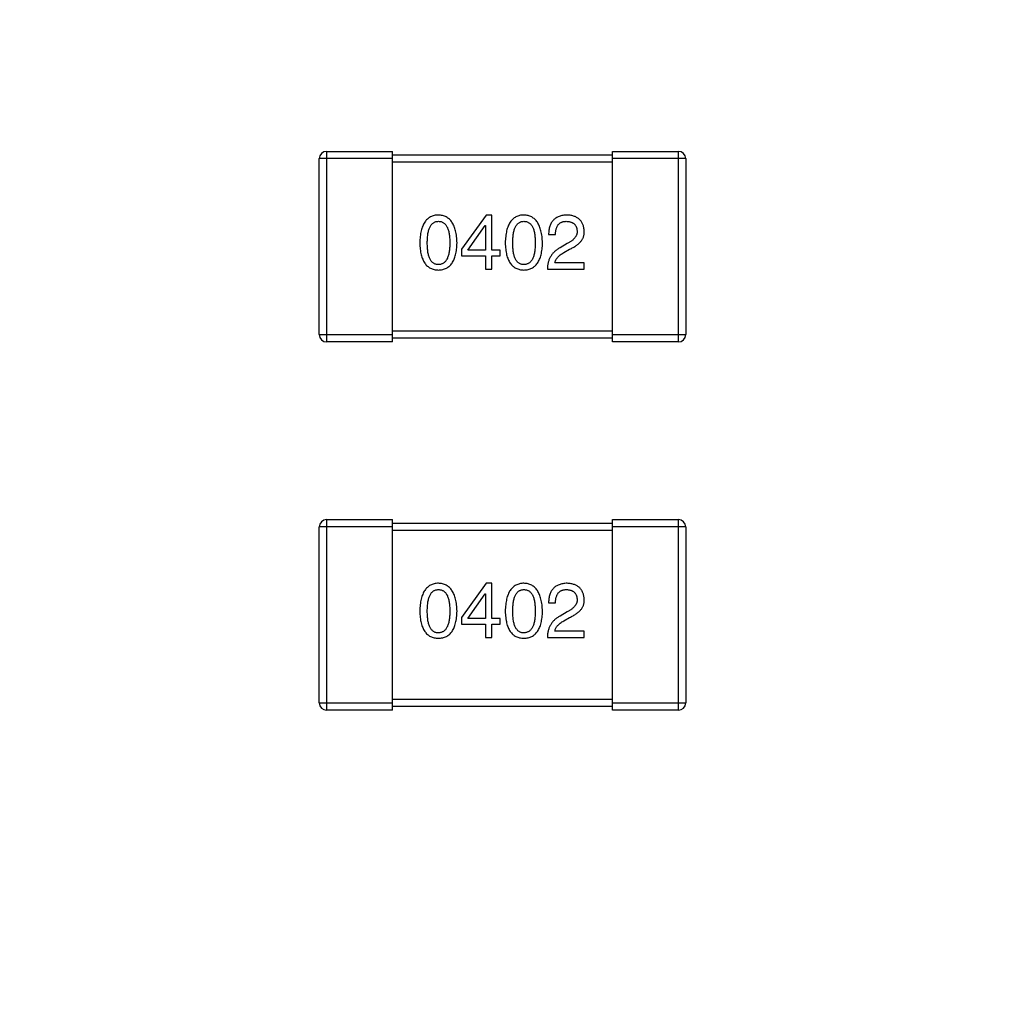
# Model space of a CAD drawing. Header units: millimetres. Extents: x 525 to 788, y 277 to 384.
# Tile 10 of 130: x 711.36 to 714.05, y 312.86 to 315.51. Entities that reach past the tile are written whole.
import ezdxf

# ---------------------------------------------------------------- set-up
doc = ezdxf.new("R2010")
doc.units = ezdxf.units.MM
doc.header["$LTSCALE"] = 5
doc.header["$PDMODE"] = 3
doc.header["$PDSIZE"] = 0.3125
doc.layers.get('0').update_dxf_attribs({"linetype": 'CONTINUOUS'})
doc.layers.get('Defpoints').update_dxf_attribs({"linetype": 'CONTINUOUS'})
doc.layers.add('dim', color=6, linetype='CONTINUOUS', lineweight=9)
doc.styles.add('Verdana', font='verdana.ttf', dxfattribs={"height": 3})
doc.dimstyles.new('aaaaaaaa 3.0', dxfattribs={"dimtxt": 3, "dimasz": 2.5, "dimexe": 1.25, "dimexo": 0.625, "dimtad": 1, "dimzin": 9, "dimdsep": 46, "dimtxsty": 'Verdana', "dimcen": 0, "dimazin": 0, "dimtfac": 1, "dimtofl": 0, "dimtmove": 0, "dimatfit": 3, "dimfxl": 1, "dimlwd": 25, "dimlwe": 25, "dimarcsym": 0})

# ---------------------------------------------------------------- blocks, each defined once
blk = doc.blocks.new('*D52')
at = {"layer": 'Defpoints', "color": 0}
for p in [(700.6283, 338.0612), (684.4141, 297.3629), (712.3971, 297.3629)]:
    blk.add_point(p, dxfattribs=at)
at = {"layer": 'dim', "color": 0, "lineweight": 25}
for p, q in [((700.0033, 338.0612), (683.1641, 338.0612)), ((684.4141, 335.5612), (684.4141, 299.8629)), ((711.7721, 297.3629), (683.1641, 297.3629))]:
    blk.add_line(p, q, dxfattribs=at)
at = {"layer": 'dim', "color": 0}
for points in [[(684.8308, 335.5612), (683.9974, 335.5612), (684.4141, 338.0612)], [(683.9974, 299.8629), (684.8308, 299.8629), (684.4141, 297.3629)]]:
    blk.add_solid(points, dxfattribs=at)
at = {"layer": 'dim', "color": 0, "insert": (682.2276, 317.7121), "char_height": 3, "attachment_point": 5, "rotation": 90, "style": 'Verdana'}
blk.add_mtext('40.7', dxfattribs=at)

msp = doc.modelspace()

# ---------------------------------------------------------------- linework, layer by layer
at = {"linetype": 'Continuous'}
for p, q in [((712.1975, 315.1548), (712.1975, 314.6348)), ((712.1975, 315.1548), (712.3775, 315.1548)), ((712.3775, 314.6348), (712.3775, 315.1548)), ((712.3775, 315.1448), (712.9775, 315.1448)), ((712.9775, 314.6348), (712.9775, 315.1548)), ((712.9775, 315.1548), (713.1575, 315.1548)), ((713.1575, 314.6348), (713.1575, 315.1548)), ((712.1775, 314.6548), (712.1775, 315.1348)), ((712.3775, 315.1348), (712.1775, 315.1348)), ((712.9775, 315.1248), (712.3775, 315.1248)), ((713.1775, 315.1348), (712.9775, 315.1348)), ((713.1775, 315.1348), (713.1775, 314.6548)), ((712.6331, 314.9811), (712.5659, 314.8876)), ((712.6486, 314.9811), (712.6331, 314.9811)), ((712.6486, 314.8852), (712.6486, 314.9811)), ((712.5831, 314.8852), (712.6298, 314.9524)), ((712.6298, 314.9524), (712.6306, 314.9524)), ((712.6306, 314.9524), (712.6306, 314.8852)), ((712.8031, 314.9278), (712.822, 314.9278)), ((712.8539, 314.9032), (712.8343, 314.8917)), ((712.5659, 314.8876), (712.5659, 314.8696)), ((712.6306, 314.8852), (712.5831, 314.8852)), ((712.6708, 314.8852), (712.6486, 314.8852)), ((712.6708, 314.8696), (712.6708, 314.8852)), ((712.8449, 314.8786), (712.8605, 314.8876)), ((712.5659, 314.8696), (712.6306, 314.8696)), ((712.6306, 314.8696), (712.6306, 314.8336)), ((712.6486, 314.8336), (712.6486, 314.8696)), ((712.6486, 314.8696), (712.6708, 314.8696)), ((712.9006, 314.8508), (712.8203, 314.8508)), ((712.9006, 314.8336), (712.9006, 314.8508)), ((712.6306, 314.8336), (712.6486, 314.8336)), ((712.7998, 314.8336), (712.9006, 314.8336)), ((712.1775, 314.6548), (712.3775, 314.6548)), ((712.3775, 314.6648), (712.9775, 314.6648)), ((712.9775, 314.6548), (713.1775, 314.6548)), ((712.3775, 314.6348), (712.1975, 314.6348)), ((712.9775, 314.6448), (712.3775, 314.6448)), ((713.1575, 314.6348), (712.9775, 314.6348)), ((712.1975, 314.1503), (712.1975, 313.6303)), ((712.1975, 314.1503), (712.3775, 314.1503)), ((712.3775, 313.6303), (712.3775, 314.1503)), ((712.9775, 313.6303), (712.9775, 314.1503)), ((712.9775, 314.1503), (713.1575, 314.1503)), ((713.1575, 313.6303), (713.1575, 314.1503)), ((712.1775, 313.6503), (712.1775, 314.1303)), ((712.3775, 314.1303), (712.1775, 314.1303)), ((712.3775, 314.1403), (712.9775, 314.1403)), ((712.9775, 314.1203), (712.3775, 314.1203)), ((713.1775, 314.1303), (712.9775, 314.1303)), ((713.1775, 314.1303), (713.1775, 313.6503)), ((712.6331, 313.9766), (712.5659, 313.8831)), ((712.6486, 313.9766), (712.6331, 313.9766)), ((712.6486, 313.8807), (712.6486, 313.9766)), ((712.5831, 313.8807), (712.6298, 313.9479)), ((712.6298, 313.9479), (712.6306, 313.9479)), ((712.6306, 313.9479), (712.6306, 313.8807)), ((712.8031, 313.9233), (712.822, 313.9233)), ((712.5659, 313.8831), (712.5659, 313.8651)), ((712.6306, 313.8807), (712.5831, 313.8807)), ((712.6708, 313.8807), (712.6486, 313.8807)), ((712.6708, 313.8651), (712.6708, 313.8807)), ((712.8539, 313.8987), (712.8343, 313.8872)), ((712.8449, 313.8741), (712.8605, 313.8831)), ((712.5659, 313.8651), (712.6306, 313.8651)), ((712.6306, 313.8651), (712.6306, 313.829)), ((712.6486, 313.829), (712.6486, 313.8651)), ((712.6486, 313.8651), (712.6708, 313.8651)), ((712.6306, 313.829), (712.6486, 313.829)), ((712.7998, 313.829), (712.9006, 313.829)), ((712.9006, 313.8462), (712.8203, 313.8462)), ((712.9006, 313.829), (712.9006, 313.8462)), ((712.1775, 313.6503), (712.3775, 313.6503)), ((712.3775, 313.6603), (712.9775, 313.6603)), ((712.9775, 313.6403), (712.3775, 313.6403)), ((712.9775, 313.6503), (713.1775, 313.6503)), ((712.3775, 313.6303), (712.1975, 313.6303)), ((713.1575, 313.6303), (712.9775, 313.6303))]:
    msp.add_line(p, q, dxfattribs=at)
for centre, radius, start, end in [((732.3971, 324.423), 35.9, 323.58286, 216.35846), ((712.1975, 315.1348), 0.02, 90, 180), ((713.1575, 315.1348), 0.02, 0, 90), ((712.1975, 314.6548), 0.02, 180, 270), ((713.1575, 314.6548), 0.02, 270, 0), ((712.1975, 314.1303), 0.02, 90, 180), ((713.1575, 314.1303), 0.02, 0, 90), ((712.1975, 313.6503), 0.02, 180, 270), ((713.1575, 313.6503), 0.02, 270, 0)]:
    msp.add_arc(centre, radius, start, end, dxfattribs=at)
for points, knots in [([(712.5026, 314.9811), (712.5006, 314.981), (712.4967, 314.9808), (712.491, 314.9799), (712.4858, 314.9783), (712.4809, 314.9761), (712.4764, 314.9734), (712.4722, 314.97), (712.4685, 314.9661), (712.4651, 314.9616), (712.4621, 314.9565), (712.4595, 314.9508), (712.4573, 314.9446), (712.4554, 314.9378), (712.4539, 314.9304), (712.4528, 314.9224), (712.452, 314.9138), (712.4518, 314.9079), (712.4517, 314.9049)], [0, 0, 0, 0, 0.057911, 0.113262, 0.165956, 0.217443, 0.268511, 0.319665, 0.372, 0.426129, 0.483365, 0.543779, 0.607756, 0.676562, 0.749704, 0.827713, 0.911177, 1, 1, 1, 1]), ([(712.5534, 314.9049), (712.5532, 314.9079), (712.553, 314.9137), (712.5521, 314.9222), (712.5509, 314.9301), (712.5494, 314.9375), (712.5475, 314.9442), (712.5452, 314.9505), (712.5426, 314.9561), (712.5396, 314.9612), (712.5362, 314.9657), (712.5325, 314.9697), (712.5284, 314.973), (712.5239, 314.9758), (712.5191, 314.978), (712.5139, 314.9797), (712.5083, 314.9807), (712.5045, 314.981), (712.5026, 314.9811)], [0, 0, 0, 0, 0.088475, 0.171606, 0.249595, 0.322626, 0.391327, 0.455765, 0.516374, 0.573675, 0.628522, 0.681161, 0.732559, 0.783563, 0.83504, 0.887639, 0.942585, 1, 1, 1, 1]), ([(712.7357, 314.9811), (712.7337, 314.981), (712.7298, 314.9808), (712.7242, 314.9799), (712.719, 314.9783), (712.714, 314.9761), (712.7095, 314.9734), (712.7054, 314.97), (712.7016, 314.9661), (712.6983, 314.9616), (712.6953, 314.9565), (712.6927, 314.9508), (712.6904, 314.9446), (712.6886, 314.9378), (712.6871, 314.9304), (712.686, 314.9224), (712.6852, 314.9138), (712.685, 314.9079), (712.6849, 314.9049)], [0, 0, 0, 0, 0.057911, 0.113262, 0.165956, 0.217443, 0.268511, 0.319665, 0.372, 0.426129, 0.483365, 0.543779, 0.607756, 0.676562, 0.749704, 0.827713, 0.911177, 1, 1, 1, 1]), ([(712.7865, 314.9049), (712.7864, 314.9079), (712.7861, 314.9137), (712.7853, 314.9222), (712.7841, 314.9301), (712.7825, 314.9375), (712.7806, 314.9442), (712.7784, 314.9505), (712.7757, 314.9561), (712.7727, 314.9612), (712.7694, 314.9657), (712.7656, 314.9697), (712.7615, 314.973), (712.7571, 314.9758), (712.7522, 314.978), (712.747, 314.9797), (712.7415, 314.9807), (712.7377, 314.981), (712.7357, 314.9811)], [0, 0, 0, 0, 0.088475, 0.171606, 0.249595, 0.322626, 0.391327, 0.455765, 0.516374, 0.573675, 0.628522, 0.681161, 0.732559, 0.783563, 0.83504, 0.887639, 0.942585, 1, 1, 1, 1]), ([(712.8539, 314.9811), (712.8519, 314.981), (712.848, 314.9808), (712.8423, 314.98), (712.837, 314.9788), (712.832, 314.9772), (712.8275, 314.9753), (712.8233, 314.9729), (712.8195, 314.9702), (712.8162, 314.967), (712.8132, 314.9635), (712.8105, 314.9595), (712.8083, 314.9552), (712.8065, 314.9505), (712.805, 314.9454), (712.804, 314.9398), (712.8033, 314.934), (712.8032, 314.9299), (712.8031, 314.9278)], [0, 0, 0, 0, 0.07282, 0.141057, 0.2062, 0.267672, 0.326735, 0.383519, 0.439188, 0.494454, 0.549628, 0.605958, 0.66397, 0.72402, 0.787502, 0.854127, 0.925065, 1, 1, 1, 1]), ([(712.9006, 314.9368), (712.9005, 314.9385), (712.9002, 314.9418), (712.8994, 314.9466), (712.8983, 314.9511), (712.8969, 314.9553), (712.8951, 314.9591), (712.893, 314.9627), (712.8906, 314.9659), (712.8878, 314.9689), (712.8847, 314.9715), (712.8812, 314.9738), (712.8775, 314.9758), (712.8734, 314.9775), (712.869, 314.9789), (712.8643, 314.98), (712.8592, 314.9807), (712.8557, 314.981), (712.8539, 314.9811)], [0, 0, 0, 0, 0.070688, 0.137741, 0.201612, 0.262778, 0.321223, 0.378455, 0.434411, 0.490146, 0.546362, 0.603392, 0.662208, 0.723401, 0.787372, 0.85442, 0.925153, 1, 1, 1, 1]), ([(712.4722, 314.9049), (712.4722, 314.9072), (712.4723, 314.9119), (712.4727, 314.9186), (712.4732, 314.9248), (712.474, 314.9306), (712.4751, 314.9359), (712.4764, 314.9407), (712.4779, 314.9451), (712.4797, 314.9491), (712.4817, 314.9526), (712.484, 314.9556), (712.4865, 314.9581), (712.4892, 314.9603), (712.4922, 314.9619), (712.4955, 314.9631), (712.4989, 314.9637), (712.5013, 314.9638), (712.5026, 314.9639)], [0, 0, 0, 0, 0.096452, 0.187278, 0.271765, 0.350519, 0.423437, 0.491321, 0.554011, 0.612224, 0.666281, 0.717003, 0.764884, 0.811423, 0.856783, 0.902993, 0.950236, 1, 1, 1, 1]), ([(712.5026, 314.9639), (712.5038, 314.9638), (712.5063, 314.9637), (712.5098, 314.9631), (712.5132, 314.9619), (712.5163, 314.9603), (712.5191, 314.9581), (712.5216, 314.9556), (712.5239, 314.9526), (712.526, 314.9491), (712.5279, 314.9451), (712.5294, 314.9407), (712.5307, 314.9359), (712.5318, 314.9306), (712.5327, 314.9248), (712.5333, 314.9186), (712.5336, 314.9119), (712.5337, 314.9072), (712.5337, 314.9049)], [0, 0, 0, 0, 0.050604, 0.098688, 0.145699, 0.191791, 0.238625, 0.286717, 0.337546, 0.391814, 0.449755, 0.512106, 0.579685, 0.652048, 0.730262, 0.814146, 0.904281, 1, 1, 1, 1]), ([(712.7054, 314.9049), (712.7054, 314.9072), (712.7054, 314.9119), (712.7058, 314.9186), (712.7064, 314.9248), (712.7072, 314.9306), (712.7083, 314.9359), (712.7095, 314.9407), (712.7111, 314.9451), (712.7129, 314.9491), (712.7149, 314.9526), (712.7171, 314.9556), (712.7196, 314.9581), (712.7224, 314.9603), (712.7254, 314.9619), (712.7286, 314.9631), (712.7321, 314.9637), (712.7345, 314.9638), (712.7357, 314.9639)], [0, 0, 0, 0, 0.096452, 0.187278, 0.271765, 0.350519, 0.423437, 0.491321, 0.554011, 0.612224, 0.666281, 0.717003, 0.764884, 0.811423, 0.856783, 0.902993, 0.950236, 1, 1, 1, 1]), ([(712.7357, 314.9639), (712.737, 314.9638), (712.7394, 314.9637), (712.743, 314.9631), (712.7463, 314.9619), (712.7494, 314.9603), (712.7522, 314.9581), (712.7548, 314.9556), (712.7571, 314.9526), (712.7592, 314.9491), (712.761, 314.9451), (712.7626, 314.9407), (712.7639, 314.9359), (712.765, 314.9306), (712.7658, 314.9248), (712.7664, 314.9186), (712.7668, 314.9119), (712.7668, 314.9072), (712.7669, 314.9049)], [0, 0, 0, 0, 0.050604, 0.098688, 0.145699, 0.191791, 0.238625, 0.286717, 0.337546, 0.391814, 0.449755, 0.512106, 0.579685, 0.652048, 0.730262, 0.814146, 0.904281, 1, 1, 1, 1]), ([(712.822, 314.9278), (712.822, 314.9293), (712.8221, 314.9321), (712.8225, 314.9362), (712.8232, 314.94), (712.824, 314.9435), (712.8252, 314.9468), (712.8264, 314.9498), (712.8279, 314.9525), (712.8297, 314.9549), (712.8316, 314.957), (712.8338, 314.9589), (712.8362, 314.9604), (712.8389, 314.9617), (712.8417, 314.9627), (712.8448, 314.9634), (712.848, 314.9638), (712.8503, 314.9638), (712.8515, 314.9639)], [0, 0, 0, 0, 0.082594, 0.15978, 0.232961, 0.301462, 0.365595, 0.426678, 0.484662, 0.540809, 0.595146, 0.648401, 0.702272, 0.757102, 0.813447, 0.872233, 0.934055, 1, 1, 1, 1]), ([(712.8515, 314.9639), (712.8526, 314.9638), (712.8548, 314.9637), (712.858, 314.9634), (712.8609, 314.9627), (712.8637, 314.962), (712.8663, 314.961), (712.8687, 314.9599), (712.8708, 314.9585), (712.8728, 314.957), (712.8745, 314.9552), (712.8761, 314.9533), (712.8774, 314.9511), (712.8786, 314.9488), (712.8795, 314.9463), (712.8802, 314.9436), (712.8807, 314.9407), (712.8809, 314.9387), (712.881, 314.9376)], [0, 0, 0, 0, 0.076112, 0.148436, 0.216883, 0.281466, 0.34298, 0.402356, 0.459881, 0.51546, 0.571111, 0.62658, 0.683162, 0.741007, 0.801404, 0.863825, 0.930544, 1, 1, 1, 1]), ([(712.881, 314.9376), (712.881, 314.9368), (712.8811, 314.9352), (712.881, 314.9328), (712.8805, 314.9304), (712.88, 314.9281), (712.879, 314.9258), (712.878, 314.9235), (712.8766, 314.9213), (712.875, 314.9192), (712.8732, 314.917), (712.8712, 314.9149), (712.8689, 314.9129), (712.8664, 314.9108), (712.8636, 314.9089), (712.8606, 314.9069), (712.8574, 314.905), (712.8551, 314.9038), (712.8539, 314.9032)], [0, 0, 0, 0, 0.052237, 0.103888, 0.155485, 0.207395, 0.259864, 0.31356, 0.369176, 0.4266, 0.486836, 0.550048, 0.61567, 0.685271, 0.75824, 0.834614, 0.915635, 1, 1, 1, 1]), ([(712.8605, 314.8876), (712.8622, 314.8884), (712.8655, 314.89), (712.8702, 314.8925), (712.8746, 314.895), (712.8786, 314.8977), (712.8823, 314.9005), (712.8857, 314.9033), (712.8887, 314.9063), (712.8914, 314.9093), (712.8938, 314.9124), (712.8958, 314.9156), (712.8975, 314.919), (712.8988, 314.9224), (712.8998, 314.9259), (712.9004, 314.9294), (712.9007, 314.9331), (712.9007, 314.9356), (712.9006, 314.9368)], [0, 0, 0, 0, 0.082731, 0.161257, 0.236138, 0.307554, 0.375712, 0.440848, 0.502916, 0.562567, 0.619798, 0.675716, 0.73039, 0.78386, 0.837315, 0.890547, 0.944917, 1, 1, 1, 1]), ([(712.4517, 314.9049), (712.4518, 314.9019), (712.452, 314.8962), (712.4528, 314.8879), (712.4539, 314.8802), (712.4554, 314.873), (712.4573, 314.8664), (712.4595, 314.8604), (712.4621, 314.8549), (712.4652, 314.85), (712.4685, 314.8456), (712.4722, 314.8418), (712.4764, 314.8386), (712.4809, 314.8359), (712.4858, 314.8338), (712.4911, 314.8323), (712.4967, 314.8314), (712.5006, 314.8312), (712.5026, 314.8311)], [0, 0, 0, 0, 0.087693, 0.170223, 0.247496, 0.319826, 0.387768, 0.451403, 0.511459, 0.568358, 0.622671, 0.675251, 0.726739, 0.778422, 0.830759, 0.884394, 0.940865, 1, 1, 1, 1]), ([(712.5026, 314.8458), (712.5013, 314.8459), (712.4989, 314.846), (712.4955, 314.8467), (712.4922, 314.8478), (712.4892, 314.8495), (712.4865, 314.8516), (712.484, 314.8541), (712.4817, 314.8572), (712.4797, 314.8607), (712.4779, 314.8646), (712.4764, 314.869), (712.4751, 314.8739), (712.474, 314.8792), (712.4732, 314.8849), (712.4727, 314.8912), (712.4723, 314.8979), (712.4722, 314.9025), (712.4722, 314.9049)], [0, 0, 0, 0, 0.049766, 0.097012, 0.143225, 0.188786, 0.235079, 0.282962, 0.333687, 0.387747, 0.445963, 0.508657, 0.576545, 0.649868, 0.72822, 0.812712, 0.903543, 1, 1, 1, 1]), ([(712.5337, 314.9049), (712.5337, 314.9025), (712.5336, 314.898), (712.5333, 314.8914), (712.5327, 314.8852), (712.5318, 314.8795), (712.5308, 314.8742), (712.5294, 314.8694), (712.5279, 314.865), (712.526, 314.8611), (712.524, 314.8576), (712.5216, 314.8545), (712.5191, 314.8519), (712.5162, 314.8498), (712.5132, 314.8481), (712.5098, 314.8468), (712.5063, 314.8461), (712.5038, 314.8459), (712.5026, 314.8458)], [0, 0, 0, 0, 0.094834, 0.184067, 0.267029, 0.344713, 0.417334, 0.484367, 0.546941, 0.604717, 0.65953, 0.710539, 0.759381, 0.806382, 0.853027, 0.900623, 0.949121, 1, 1, 1, 1]), ([(712.5026, 314.8311), (712.5045, 314.8312), (712.5084, 314.8314), (712.5141, 314.8323), (712.5193, 314.8338), (712.5242, 314.8359), (712.5287, 314.8386), (712.5329, 314.8418), (712.5366, 314.8456), (712.54, 314.8499), (712.543, 314.8549), (712.5456, 314.8604), (712.5478, 314.8664), (712.5497, 314.873), (712.5512, 314.8802), (712.5523, 314.8879), (712.5531, 314.8962), (712.5533, 314.9019), (712.5534, 314.9049)], [0, 0, 0, 0, 0.059134, 0.115603, 0.169236, 0.221572, 0.273254, 0.32474, 0.377319, 0.431815, 0.488555, 0.548609, 0.612242, 0.680182, 0.75251, 0.829782, 0.91231, 1, 1, 1, 1]), ([(712.6849, 314.9049), (712.685, 314.9019), (712.6852, 314.8962), (712.686, 314.8879), (712.6871, 314.8802), (712.6886, 314.873), (712.6904, 314.8664), (712.6927, 314.8604), (712.6953, 314.8549), (712.6983, 314.85), (712.7016, 314.8456), (712.7054, 314.8418), (712.7095, 314.8386), (712.7141, 314.8359), (712.719, 314.8338), (712.7242, 314.8323), (712.7298, 314.8314), (712.7337, 314.8312), (712.7357, 314.8311)], [0, 0, 0, 0, 0.087693, 0.170223, 0.247496, 0.319826, 0.387768, 0.451403, 0.511459, 0.568358, 0.622671, 0.675251, 0.726739, 0.778422, 0.830759, 0.884394, 0.940865, 1, 1, 1, 1]), ([(712.7357, 314.8458), (712.7345, 314.8459), (712.7321, 314.846), (712.7286, 314.8467), (712.7254, 314.8478), (712.7224, 314.8495), (712.7196, 314.8516), (712.7171, 314.8541), (712.7149, 314.8572), (712.7129, 314.8607), (712.7111, 314.8646), (712.7095, 314.869), (712.7083, 314.8739), (712.7072, 314.8792), (712.7064, 314.8849), (712.7058, 314.8912), (712.7054, 314.8979), (712.7054, 314.9025), (712.7054, 314.9049)], [0, 0, 0, 0, 0.049766, 0.097012, 0.143225, 0.188786, 0.235079, 0.282962, 0.333687, 0.387747, 0.445963, 0.508657, 0.576545, 0.649868, 0.72822, 0.812712, 0.903543, 1, 1, 1, 1]), ([(712.7669, 314.9049), (712.7668, 314.9025), (712.7668, 314.898), (712.7664, 314.8914), (712.7658, 314.8852), (712.765, 314.8795), (712.7639, 314.8742), (712.7626, 314.8694), (712.761, 314.865), (712.7592, 314.8611), (712.7571, 314.8576), (712.7548, 314.8545), (712.7522, 314.8519), (712.7494, 314.8498), (712.7463, 314.8481), (712.743, 314.8468), (712.7394, 314.8461), (712.737, 314.8459), (712.7357, 314.8458)], [0, 0, 0, 0, 0.094834, 0.184067, 0.267029, 0.344713, 0.417334, 0.484367, 0.546941, 0.604717, 0.65953, 0.710539, 0.759381, 0.806382, 0.853027, 0.900623, 0.949121, 1, 1, 1, 1]), ([(712.7357, 314.8311), (712.7377, 314.8312), (712.7416, 314.8314), (712.7472, 314.8323), (712.7525, 314.8338), (712.7574, 314.8359), (712.7619, 314.8386), (712.766, 314.8418), (712.7698, 314.8456), (712.7731, 314.8499), (712.7761, 314.8549), (712.7787, 314.8604), (712.781, 314.8664), (712.7828, 314.873), (712.7844, 314.8802), (712.7855, 314.8879), (712.7862, 314.8962), (712.7864, 314.9019), (712.7865, 314.9049)], [0, 0, 0, 0, 0.059134, 0.115603, 0.169236, 0.221572, 0.273254, 0.32474, 0.377319, 0.431815, 0.488555, 0.548609, 0.612242, 0.680182, 0.75251, 0.829782, 0.91231, 1, 1, 1, 1]), ([(712.8343, 314.8917), (712.8329, 314.891), (712.8302, 314.8895), (712.8264, 314.8869), (712.8228, 314.8843), (712.8195, 314.8814), (712.8164, 314.8784), (712.8136, 314.8751), (712.8111, 314.8718), (712.8088, 314.8682), (712.8068, 314.8645), (712.805, 314.8606), (712.8035, 314.8565), (712.8022, 314.8522), (712.8012, 314.8478), (712.8005, 314.8432), (712.8, 314.8384), (712.7999, 314.8352), (712.7998, 314.8336)], [0, 0, 0, 0, 0.065828, 0.130094, 0.192451, 0.254037, 0.313974, 0.373757, 0.433048, 0.492243, 0.551902, 0.611758, 0.672678, 0.734814, 0.798569, 0.863693, 0.930488, 1, 1, 1, 1]), ([(712.8203, 314.8508), (712.8206, 314.8521), (712.8211, 314.8547), (712.8227, 314.8585), (712.8249, 314.8621), (712.8277, 314.8657), (712.8311, 314.8691), (712.8351, 314.8724), (712.8398, 314.8757), (712.8432, 314.8776), (712.8449, 314.8786)], [0, 0, 0, 0, 0.103034, 0.208166, 0.318255, 0.434664, 0.559728, 0.695394, 0.841708, 1, 1, 1, 1]), ([(712.5026, 313.9766), (712.5006, 313.9765), (712.4967, 313.9763), (712.491, 313.9753), (712.4858, 313.9737), (712.4809, 313.9716), (712.4764, 313.9689), (712.4722, 313.9655), (712.4685, 313.9616), (712.4651, 313.9571), (712.4621, 313.952), (712.4595, 313.9463), (712.4573, 313.9401), (712.4554, 313.9332), (712.4539, 313.9258), (712.4528, 313.9179), (712.452, 313.9093), (712.4518, 313.9034), (712.4517, 313.9003)], [0, 0, 0, 0, 0.057911, 0.113262, 0.165956, 0.217443, 0.268511, 0.319665, 0.372, 0.426129, 0.483365, 0.543779, 0.607756, 0.676562, 0.749704, 0.827713, 0.911177, 1, 1, 1, 1]), ([(712.4722, 313.9003), (712.4722, 313.9027), (712.4723, 313.9073), (712.4727, 313.914), (712.4732, 313.9203), (712.474, 313.926), (712.4751, 313.9313), (712.4764, 313.9362), (712.4779, 313.9406), (712.4797, 313.9445), (712.4817, 313.948), (712.484, 313.9511), (712.4865, 313.9536), (712.4892, 313.9557), (712.4922, 313.9574), (712.4955, 313.9585), (712.4989, 313.9592), (712.5013, 313.9593), (712.5026, 313.9593)], [0, 0, 0, 0, 0.096452, 0.187278, 0.271765, 0.350519, 0.423437, 0.491321, 0.554011, 0.612224, 0.666281, 0.717003, 0.764884, 0.811423, 0.856783, 0.902993, 0.950236, 1, 1, 1, 1]), ([(712.5534, 313.9003), (712.5532, 313.9033), (712.553, 313.9092), (712.5521, 313.9177), (712.5509, 313.9256), (712.5494, 313.9329), (712.5475, 313.9397), (712.5452, 313.9459), (712.5426, 313.9516), (712.5396, 313.9567), (712.5362, 313.9612), (712.5325, 313.9651), (712.5284, 313.9685), (712.5239, 313.9713), (712.5191, 313.9735), (712.5139, 313.9751), (712.5083, 313.9762), (712.5045, 313.9764), (712.5026, 313.9766)], [0, 0, 0, 0, 0.088475, 0.171606, 0.249595, 0.322626, 0.391327, 0.455765, 0.516374, 0.573675, 0.628522, 0.681161, 0.732559, 0.783563, 0.83504, 0.887639, 0.942585, 1, 1, 1, 1]), ([(712.5026, 313.9593), (712.5038, 313.9593), (712.5063, 313.9592), (712.5098, 313.9585), (712.5132, 313.9574), (712.5163, 313.9557), (712.5191, 313.9536), (712.5216, 313.9511), (712.5239, 313.948), (712.526, 313.9446), (712.5279, 313.9406), (712.5294, 313.9362), (712.5307, 313.9313), (712.5318, 313.926), (712.5327, 313.9203), (712.5333, 313.914), (712.5336, 313.9073), (712.5337, 313.9027), (712.5337, 313.9003)], [0, 0, 0, 0, 0.050604, 0.098688, 0.145699, 0.191791, 0.238625, 0.286717, 0.337546, 0.391814, 0.449755, 0.512106, 0.579685, 0.652048, 0.730262, 0.814146, 0.904281, 1, 1, 1, 1]), ([(712.7357, 313.9766), (712.7337, 313.9765), (712.7298, 313.9763), (712.7242, 313.9753), (712.719, 313.9737), (712.714, 313.9716), (712.7095, 313.9689), (712.7054, 313.9655), (712.7016, 313.9616), (712.6983, 313.9571), (712.6953, 313.952), (712.6927, 313.9463), (712.6904, 313.9401), (712.6886, 313.9332), (712.6871, 313.9258), (712.686, 313.9179), (712.6852, 313.9093), (712.685, 313.9034), (712.6849, 313.9003)], [0, 0, 0, 0, 0.057911, 0.113262, 0.165956, 0.217443, 0.268511, 0.319665, 0.372, 0.426129, 0.483365, 0.543779, 0.607756, 0.676562, 0.749704, 0.827713, 0.911177, 1, 1, 1, 1]), ([(712.7054, 313.9003), (712.7054, 313.9027), (712.7054, 313.9073), (712.7058, 313.914), (712.7064, 313.9203), (712.7072, 313.926), (712.7083, 313.9313), (712.7095, 313.9362), (712.7111, 313.9406), (712.7129, 313.9445), (712.7149, 313.948), (712.7171, 313.9511), (712.7196, 313.9536), (712.7224, 313.9557), (712.7254, 313.9574), (712.7286, 313.9585), (712.7321, 313.9592), (712.7345, 313.9593), (712.7357, 313.9593)], [0, 0, 0, 0, 0.096452, 0.187278, 0.271765, 0.350519, 0.423437, 0.491321, 0.554011, 0.612224, 0.666281, 0.717003, 0.764884, 0.811423, 0.856783, 0.902993, 0.950236, 1, 1, 1, 1]), ([(712.7865, 313.9003), (712.7864, 313.9033), (712.7861, 313.9092), (712.7853, 313.9177), (712.7841, 313.9256), (712.7825, 313.9329), (712.7806, 313.9397), (712.7784, 313.9459), (712.7757, 313.9516), (712.7727, 313.9567), (712.7694, 313.9612), (712.7656, 313.9651), (712.7615, 313.9685), (712.7571, 313.9713), (712.7522, 313.9735), (712.747, 313.9751), (712.7415, 313.9762), (712.7377, 313.9764), (712.7357, 313.9766)], [0, 0, 0, 0, 0.088475, 0.171606, 0.249595, 0.322626, 0.391327, 0.455765, 0.516374, 0.573675, 0.628522, 0.681161, 0.732559, 0.783563, 0.83504, 0.887639, 0.942585, 1, 1, 1, 1]), ([(712.7357, 313.9593), (712.737, 313.9593), (712.7394, 313.9592), (712.743, 313.9585), (712.7463, 313.9574), (712.7494, 313.9557), (712.7522, 313.9536), (712.7548, 313.9511), (712.7571, 313.948), (712.7592, 313.9446), (712.761, 313.9406), (712.7626, 313.9362), (712.7639, 313.9313), (712.765, 313.926), (712.7658, 313.9203), (712.7664, 313.914), (712.7668, 313.9073), (712.7668, 313.9027), (712.7669, 313.9003)], [0, 0, 0, 0, 0.050604, 0.098688, 0.145699, 0.191791, 0.238625, 0.286717, 0.337546, 0.391814, 0.449755, 0.512106, 0.579685, 0.652048, 0.730262, 0.814146, 0.904281, 1, 1, 1, 1]), ([(712.8539, 313.9766), (712.8519, 313.9765), (712.848, 313.9763), (712.8423, 313.9755), (712.837, 313.9743), (712.832, 313.9727), (712.8275, 313.9707), (712.8233, 313.9684), (712.8195, 313.9657), (712.8162, 313.9625), (712.8132, 313.9589), (712.8105, 313.955), (712.8083, 313.9506), (712.8065, 313.9459), (712.805, 313.9408), (712.804, 313.9353), (712.8033, 313.9294), (712.8032, 313.9254), (712.8031, 313.9233)], [0, 0, 0, 0, 0.07282, 0.141057, 0.2062, 0.267672, 0.326735, 0.383519, 0.439188, 0.494454, 0.549628, 0.605958, 0.66397, 0.72402, 0.787502, 0.854127, 0.925065, 1, 1, 1, 1]), ([(712.822, 313.9233), (712.822, 313.9247), (712.8221, 313.9276), (712.8225, 313.9317), (712.8232, 313.9355), (712.824, 313.939), (712.8252, 313.9422), (712.8264, 313.9452), (712.8279, 313.9479), (712.8297, 313.9503), (712.8316, 313.9525), (712.8338, 313.9543), (712.8362, 313.9559), (712.8389, 313.9572), (712.8417, 313.9581), (712.8448, 313.9588), (712.848, 313.9593), (712.8503, 313.9593), (712.8515, 313.9593)], [0, 0, 0, 0, 0.082594, 0.15978, 0.232961, 0.301462, 0.365595, 0.426678, 0.484662, 0.540809, 0.595146, 0.648401, 0.702272, 0.757102, 0.813447, 0.872233, 0.934055, 1, 1, 1, 1]), ([(712.8515, 313.9593), (712.8526, 313.9593), (712.8548, 313.9592), (712.858, 313.9588), (712.8609, 313.9582), (712.8637, 313.9575), (712.8663, 313.9565), (712.8687, 313.9553), (712.8708, 313.954), (712.8728, 313.9524), (712.8745, 313.9507), (712.8761, 313.9487), (712.8774, 313.9466), (712.8786, 313.9443), (712.8795, 313.9417), (712.8802, 313.939), (712.8807, 313.9361), (712.8809, 313.9341), (712.881, 313.9331)], [0, 0, 0, 0, 0.076112, 0.148436, 0.216883, 0.281466, 0.34298, 0.402356, 0.459881, 0.51546, 0.571111, 0.62658, 0.683162, 0.741007, 0.801404, 0.863825, 0.930544, 1, 1, 1, 1]), ([(712.9006, 313.9323), (712.9005, 313.934), (712.9002, 313.9373), (712.8994, 313.9421), (712.8983, 313.9466), (712.8969, 313.9507), (712.8951, 313.9546), (712.893, 313.9582), (712.8906, 313.9614), (712.8878, 313.9643), (712.8847, 313.9669), (712.8812, 313.9693), (712.8775, 313.9713), (712.8734, 313.973), (712.869, 313.9743), (712.8643, 313.9754), (712.8592, 313.9762), (712.8557, 313.9764), (712.8539, 313.9766)], [0, 0, 0, 0, 0.070688, 0.137741, 0.201612, 0.262778, 0.321223, 0.378455, 0.434411, 0.490146, 0.546362, 0.603392, 0.662208, 0.723401, 0.787372, 0.85442, 0.925153, 1, 1, 1, 1]), ([(712.881, 313.9331), (712.881, 313.9323), (712.8811, 313.9307), (712.881, 313.9283), (712.8805, 313.9259), (712.88, 313.9236), (712.879, 313.9213), (712.878, 313.919), (712.8766, 313.9168), (712.875, 313.9146), (712.8732, 313.9125), (712.8712, 313.9104), (712.8689, 313.9083), (712.8664, 313.9063), (712.8636, 313.9044), (712.8606, 313.9024), (712.8574, 313.9005), (712.8551, 313.8993), (712.8539, 313.8987)], [0, 0, 0, 0, 0.052237, 0.103888, 0.155485, 0.207395, 0.259864, 0.31356, 0.369176, 0.4266, 0.486836, 0.550048, 0.61567, 0.685271, 0.75824, 0.834614, 0.915635, 1, 1, 1, 1]), ([(712.8605, 313.8831), (712.8622, 313.8839), (712.8655, 313.8854), (712.8702, 313.8879), (712.8746, 313.8905), (712.8786, 313.8932), (712.8823, 313.8959), (712.8857, 313.8988), (712.8887, 313.9017), (712.8914, 313.9048), (712.8938, 313.9079), (712.8958, 313.9111), (712.8975, 313.9144), (712.8988, 313.9178), (712.8998, 313.9213), (712.9004, 313.9249), (712.9007, 313.9286), (712.9007, 313.9311), (712.9006, 313.9323)], [0, 0, 0, 0, 0.082731, 0.161257, 0.236138, 0.307554, 0.375712, 0.440848, 0.502916, 0.562567, 0.619798, 0.675716, 0.73039, 0.78386, 0.837315, 0.890547, 0.944917, 1, 1, 1, 1]), ([(712.4517, 313.9003), (712.4518, 313.8974), (712.452, 313.8917), (712.4528, 313.8834), (712.4539, 313.8756), (712.4554, 313.8685), (712.4573, 313.8619), (712.4595, 313.8558), (712.4621, 313.8503), (712.4652, 313.8454), (712.4685, 313.841), (712.4722, 313.8372), (712.4764, 313.834), (712.4809, 313.8314), (712.4858, 313.8293), (712.4911, 313.8278), (712.4967, 313.8268), (712.5006, 313.8267), (712.5026, 313.8266)], [0, 0, 0, 0, 0.087693, 0.170223, 0.247496, 0.319826, 0.387768, 0.451403, 0.511459, 0.568358, 0.622671, 0.675251, 0.726739, 0.778422, 0.830759, 0.884394, 0.940865, 1, 1, 1, 1]), ([(712.5026, 313.8413), (712.5013, 313.8414), (712.4989, 313.8415), (712.4955, 313.8421), (712.4922, 313.8433), (712.4892, 313.845), (712.4865, 313.847), (712.484, 313.8496), (712.4817, 313.8526), (712.4797, 313.8561), (712.4779, 313.8601), (712.4764, 313.8645), (712.4751, 313.8693), (712.474, 313.8746), (712.4732, 313.8804), (712.4727, 313.8866), (712.4723, 313.8933), (712.4722, 313.898), (712.4722, 313.9003)], [0, 0, 0, 0, 0.049766, 0.097012, 0.143225, 0.188786, 0.235079, 0.282962, 0.333687, 0.387747, 0.445963, 0.508657, 0.576545, 0.649868, 0.72822, 0.812712, 0.903543, 1, 1, 1, 1]), ([(712.5337, 313.9003), (712.5337, 313.898), (712.5336, 313.8934), (712.5333, 313.8868), (712.5327, 313.8807), (712.5318, 313.8749), (712.5308, 313.8697), (712.5294, 313.8648), (712.5279, 313.8605), (712.526, 313.8565), (712.524, 313.853), (712.5216, 313.85), (712.5191, 313.8474), (712.5162, 313.8453), (712.5132, 313.8436), (712.5098, 313.8423), (712.5063, 313.8415), (712.5038, 313.8414), (712.5026, 313.8413)], [0, 0, 0, 0, 0.094834, 0.184067, 0.267029, 0.344713, 0.417334, 0.484367, 0.546941, 0.604717, 0.65953, 0.710539, 0.759381, 0.806382, 0.853027, 0.900623, 0.949121, 1, 1, 1, 1]), ([(712.5026, 313.8266), (712.5045, 313.8267), (712.5084, 313.8268), (712.5141, 313.8278), (712.5193, 313.8293), (712.5242, 313.8314), (712.5287, 313.834), (712.5329, 313.8372), (712.5366, 313.841), (712.54, 313.8454), (712.543, 313.8504), (712.5456, 313.8558), (712.5478, 313.8619), (712.5497, 313.8685), (712.5512, 313.8756), (712.5523, 313.8834), (712.5531, 313.8917), (712.5533, 313.8974), (712.5534, 313.9003)], [0, 0, 0, 0, 0.059134, 0.115603, 0.169236, 0.221572, 0.273254, 0.32474, 0.377319, 0.431815, 0.488555, 0.548609, 0.612242, 0.680182, 0.75251, 0.829782, 0.91231, 1, 1, 1, 1]), ([(712.6849, 313.9003), (712.685, 313.8974), (712.6852, 313.8917), (712.686, 313.8834), (712.6871, 313.8756), (712.6886, 313.8685), (712.6904, 313.8619), (712.6927, 313.8558), (712.6953, 313.8503), (712.6983, 313.8454), (712.7016, 313.841), (712.7054, 313.8372), (712.7095, 313.834), (712.7141, 313.8314), (712.719, 313.8293), (712.7242, 313.8278), (712.7298, 313.8268), (712.7337, 313.8267), (712.7357, 313.8266)], [0, 0, 0, 0, 0.087693, 0.170223, 0.247496, 0.319826, 0.387768, 0.451403, 0.511459, 0.568358, 0.622671, 0.675251, 0.726739, 0.778422, 0.830759, 0.884394, 0.940865, 1, 1, 1, 1]), ([(712.7357, 313.8413), (712.7345, 313.8414), (712.7321, 313.8415), (712.7286, 313.8421), (712.7254, 313.8433), (712.7224, 313.845), (712.7196, 313.847), (712.7171, 313.8496), (712.7149, 313.8526), (712.7129, 313.8561), (712.7111, 313.8601), (712.7095, 313.8645), (712.7083, 313.8693), (712.7072, 313.8746), (712.7064, 313.8804), (712.7058, 313.8866), (712.7054, 313.8933), (712.7054, 313.898), (712.7054, 313.9003)], [0, 0, 0, 0, 0.049766, 0.097012, 0.143225, 0.188786, 0.235079, 0.282962, 0.333687, 0.387747, 0.445963, 0.508657, 0.576545, 0.649868, 0.72822, 0.812712, 0.903543, 1, 1, 1, 1]), ([(712.7669, 313.9003), (712.7668, 313.898), (712.7668, 313.8934), (712.7664, 313.8868), (712.7658, 313.8807), (712.765, 313.8749), (712.7639, 313.8697), (712.7626, 313.8648), (712.761, 313.8605), (712.7592, 313.8565), (712.7571, 313.853), (712.7548, 313.85), (712.7522, 313.8474), (712.7494, 313.8453), (712.7463, 313.8436), (712.743, 313.8423), (712.7394, 313.8415), (712.737, 313.8414), (712.7357, 313.8413)], [0, 0, 0, 0, 0.094834, 0.184067, 0.267029, 0.344713, 0.417334, 0.484367, 0.546941, 0.604717, 0.65953, 0.710539, 0.759381, 0.806382, 0.853027, 0.900623, 0.949121, 1, 1, 1, 1]), ([(712.7357, 313.8266), (712.7377, 313.8267), (712.7416, 313.8268), (712.7472, 313.8278), (712.7525, 313.8293), (712.7574, 313.8314), (712.7619, 313.834), (712.766, 313.8372), (712.7698, 313.841), (712.7731, 313.8454), (712.7761, 313.8504), (712.7787, 313.8558), (712.781, 313.8619), (712.7828, 313.8685), (712.7844, 313.8756), (712.7855, 313.8834), (712.7862, 313.8917), (712.7864, 313.8974), (712.7865, 313.9003)], [0, 0, 0, 0, 0.059134, 0.115603, 0.169236, 0.221572, 0.273254, 0.32474, 0.377319, 0.431815, 0.488555, 0.548609, 0.612242, 0.680182, 0.75251, 0.829782, 0.91231, 1, 1, 1, 1]), ([(712.8343, 313.8872), (712.8329, 313.8865), (712.8302, 313.8849), (712.8264, 313.8824), (712.8228, 313.8797), (712.8195, 313.8769), (712.8164, 313.8738), (712.8136, 313.8706), (712.8111, 313.8672), (712.8088, 313.8637), (712.8068, 313.8599), (712.805, 313.856), (712.8035, 313.852), (712.8022, 313.8477), (712.8012, 313.8433), (712.8005, 313.8387), (712.8, 313.8339), (712.7999, 313.8307), (712.7998, 313.829)], [0, 0, 0, 0, 0.065828, 0.130094, 0.192451, 0.254037, 0.313974, 0.373757, 0.433048, 0.492243, 0.551902, 0.611758, 0.672678, 0.734814, 0.798569, 0.863693, 0.930488, 1, 1, 1, 1]), ([(712.8203, 313.8462), (712.8206, 313.8475), (712.8211, 313.8502), (712.8227, 313.8539), (712.8249, 313.8576), (712.8277, 313.8611), (712.8311, 313.8646), (712.8351, 313.8679), (712.8398, 313.8711), (712.8432, 313.8731), (712.8449, 313.8741)], [0, 0, 0, 0, 0.103034, 0.208166, 0.318255, 0.434664, 0.559728, 0.695394, 0.841708, 1, 1, 1, 1])]:
    msp.add_open_spline(points, degree=3, knots=knots, dxfattribs=at)

# ---------------------------------------------------------------- dimensions: what is measured, and where the dimension line sits
at = {"layer": 'dim'}
dim = msp.add_linear_dim(base=(684.4141, 297.3629), p1=(700.6283, 338.0612), p2=(712.3971, 297.3629), angle=90, dimstyle='aaaaaaaa 3.0', dxfattribs=at)
dim.commit()
dim.dimension.update_dxf_attribs({"geometry": '*D52', "text_midpoint": (684.4141, 317.7121), "dimtype": 160})

doc.saveas('drawing.dxf')
